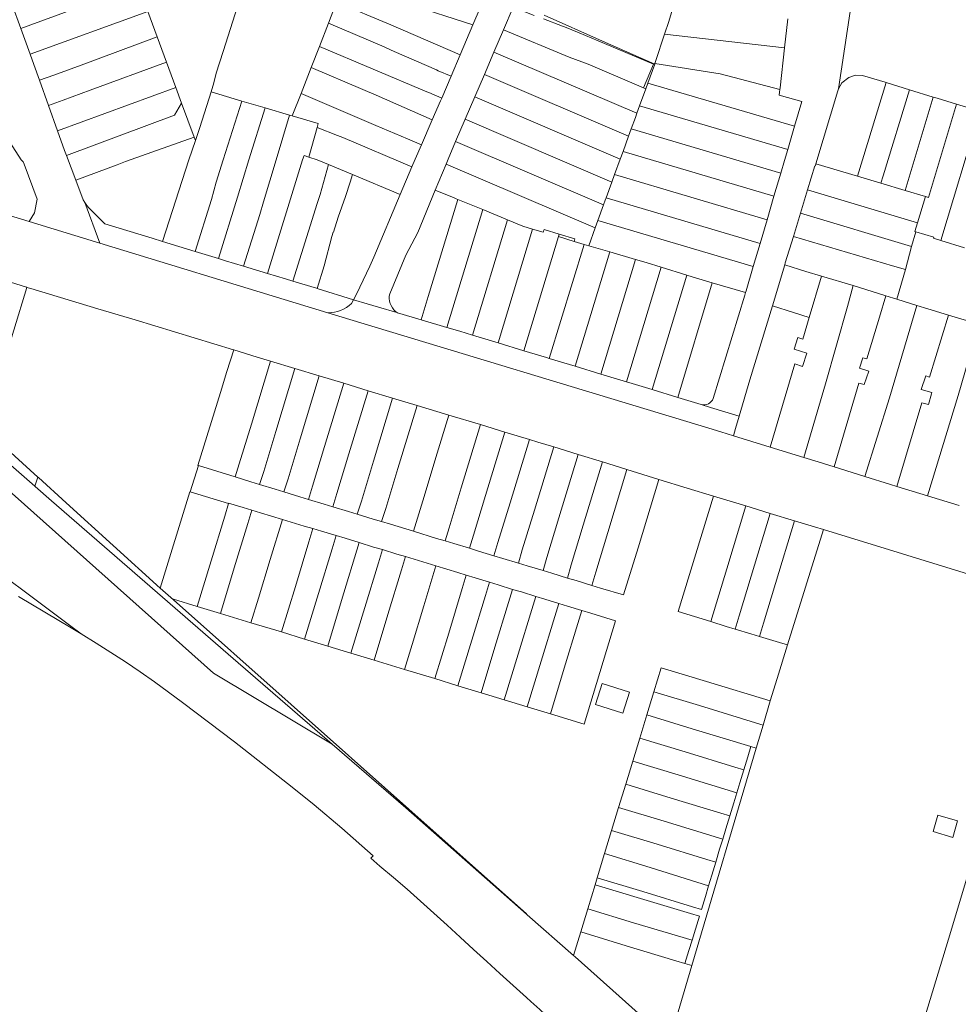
# Model space of a CAD drawing. Header units: metres. Extents: x 151449 to 154753, y 463150 to 465307.
# Tile 5 of 52: x 152597 to 152807, y 463311 to 463531. Entities that reach past the tile are written whole.
import ezdxf

# ---------------------------------------------------------------- set-up
doc = ezdxf.new("R2010")
doc.units = ezdxf.units.M
doc.layers.add('B-PV-KG-GRENS_PERCEEL-G', color=211, linetype='Continuous', lineweight=9)

msp = doc.modelspace()

# ---------------------------------------------------------------- linework, layer by layer
at = {"layer": 'B-PV-KG-GRENS_PERCEEL-G', "flags": 128}
for points in [[(152649.514, 463545.993), (152642.583, 463524.215)], [(152784.643, 463546.551), (152780.066, 463515.839)], [(152698.35, 463530.137), (152702.802, 463540.585), (152702.934, 463541.601)], [(152597.396, 463529.325), (152623.556, 463538.996)], [(152698.35, 463530.137), (152669.573, 463539.488)], [(152595.387, 463534.867), (152597.396, 463529.325)], [(152666.091, 463530.553), (152667.924, 463535.257)], [(152695.502, 463523.454), (152680.02, 463530.131), (152667.924, 463535.257)], [(152599.479, 463523.579), (152625.703, 463533.178)], [(152625.703, 463533.178), (152627.805, 463527.483)], [(152712.025, 463532.232), (152707.361, 463534.121), (152705.179, 463529.028)], [(152738.98, 463521.396), (152727.341, 463526.546), (152714.247, 463532.353)], [(152741.16, 463528.077), (152742.094, 463530.944), (152743.196, 463534.394)], [(152664.066, 463525.356), (152666.091, 463530.553)], [(152677.987, 463525.458), (152666.091, 463530.553)], [(152695.502, 463523.454), (152698.35, 463530.137)], [(152718.411, 463529.843), (152714.146, 463531.54)], [(152768.708, 463531.526), (152767.987, 463525.063)], [(152597.396, 463529.325), (152599.479, 463523.579)], [(152705.179, 463529.028), (152703.057, 463524.074)], [(152705.179, 463529.028), (152719.867, 463522.931)], [(152718.411, 463529.843), (152718.856, 463529.701), (152722.12, 463528.357)], [(152722.12, 463528.357), (152726.347, 463526.616)], [(152739.029, 463521.538), (152739.167, 463521.963), (152741.16, 463528.077)], [(152767.987, 463525.063), (152741.16, 463528.077)], [(152610.809, 463521.191), (152627.805, 463527.483)], [(152627.805, 463527.483), (152629.882, 463521.854)], [(152726.347, 463526.616), (152738.731, 463521.357)], [(152599.479, 463523.579), (152600.301, 463521.311), (152601.561, 463517.767)], [(152640.509, 463517.213), (152641.003, 463519.389), (152642.583, 463524.215)], [(152662.216, 463520.607), (152664.066, 463525.356)], [(152688.083, 463515.221), (152664.066, 463525.356)], [(152677.987, 463525.458), (152680.797, 463524.232)], [(152680.797, 463524.232), (152690.2, 463520.078)], [(152693.477, 463518.701), (152695.502, 463523.454)], [(152703.057, 463524.074), (152700.923, 463519.091)], [(152703.057, 463524.074), (152734.992, 463510.394)], [(152767.987, 463525.063), (152766.988, 463516.105)], [(152612.892, 463515.564), (152629.882, 463521.854)], [(152629.882, 463521.854), (152631.981, 463516.167)], [(152719.867, 463522.931), (152724.108, 463521.346)], [(152724.108, 463521.346), (152736.491, 463516.082)], [(152738.731, 463521.357), (152736.491, 463516.082)], [(152738.98, 463521.396), (152737.447, 463517.169)], [(152739.008, 463521.474), (152738.98, 463521.396)], [(152739.008, 463521.474), (152739.029, 463521.538)], [(152739.029, 463521.538), (152753.609, 463519.247)], [(152604.748, 463518.947), (152610.809, 463521.191)], [(152659.958, 463514.81), (152662.216, 463520.607)], [(152673.747, 463515.681), (152662.216, 463520.607)], [(152690.2, 463520.078), (152690.564, 463519.925)], [(152690.564, 463519.925), (152693.477, 463518.701)], [(152700.923, 463519.091), (152698.777, 463514.081)], [(152700.923, 463519.091), (152733.137, 463505.293)], [(152753.609, 463519.247), (152766.94, 463515.684)], [(152604.748, 463518.947), (152601.561, 463517.767)], [(152601.561, 463517.767), (152603.572, 463512.113)], [(152640.509, 463517.213), (152639.868, 463515.176)], [(152691.382, 463513.786), (152693.477, 463518.701)], [(152737.447, 463517.169), (152736.978, 463515.875)], [(152770.211, 463507.508), (152737.447, 463517.169)], [(152790.494, 463517.321), (152785.398, 463518.882), (152783.814, 463518.903), (152782.305, 463518.418), (152780.772, 463517.175), (152780.066, 463515.839)], [(152790.713, 463517.254), (152784.289, 463496.341)], [(152790.713, 463517.254), (152790.494, 463517.321)], [(152795.906, 463515.663), (152790.713, 463517.254)], [(152605.577, 463506.476), (152631.981, 463516.167)], [(152606.831, 463513.32), (152612.892, 463515.564)], [(152631.981, 463516.167), (152633.286, 463512.632)], [(152639.868, 463515.176), (152637.377, 463507.255)], [(152639.868, 463515.176), (152646.764, 463513.134)], [(152658.007, 463509.805), (152659.958, 463514.81)], [(152676.699, 463507.707), (152659.958, 463514.81)], [(152676.729, 463514.439), (152673.747, 463515.681)], [(152688.505, 463515.043), (152688.083, 463515.221)], [(152688.505, 463515.043), (152691.382, 463513.786)], [(152736.978, 463515.875), (152735.59, 463512.045)], [(152736.978, 463515.875), (152736.491, 463516.082)], [(152770.211, 463507.508), (152771.827, 463513.035), (152766.807, 463514.488), (152766.875, 463515.099)], [(152766.875, 463515.099), (152766.94, 463515.684)], [(152766.94, 463515.684), (152766.988, 463516.105)], [(152780.066, 463515.839), (152779.85, 463515.43), (152774.98, 463499.135)], [(152789.489, 463494.78), (152790.005, 463496.46), (152795.906, 463515.663)], [(152801.216, 463514.036), (152795.906, 463515.663)], [(152606.831, 463513.32), (152603.572, 463512.113)], [(152607.569, 463500.958), (152631.671, 463509.97), (152633.286, 463512.632)], [(152633.286, 463512.632), (152636.083, 463505.053)], [(152646.764, 463513.134), (152642.567, 463500), (152641.032, 463495.01)], [(152646.764, 463513.134), (152651.95, 463511.599)], [(152676.729, 463514.439), (152689.289, 463508.949)], [(152689.289, 463508.949), (152691.132, 463513.198), (152691.382, 463513.786)], [(152698.777, 463514.081), (152696.636, 463509.081)], [(152698.777, 463514.081), (152731.271, 463500.163)], [(152794.91, 463493.153), (152801.216, 463514.036)], [(152800.137, 463491.575), (152806.418, 463512.442)], [(152802.064, 463513.776), (152801.216, 463514.036)], [(152806.418, 463512.442), (152802.064, 463513.776)], [(152811.638, 463510.842), (152806.418, 463512.442)], [(152603.572, 463512.113), (152605.577, 463506.476)], [(152641.543, 463477.938), (152645.799, 463491.683), (152648.325, 463500), (152651.95, 463511.599)], [(152651.95, 463511.599), (152657.369, 463509.994)], [(152734.992, 463510.394), (152734.665, 463509.492), (152733.741, 463506.952)], [(152735.59, 463512.045), (152734.992, 463510.394)], [(152768.685, 463502.286), (152735.59, 463512.045)], [(152802.917, 463481.964), (152811.638, 463510.842)], [(152591.605, 463508.964), (152597.449, 463500)], [(152657.369, 463509.994), (152654.412, 463500), (152651.61, 463490.615)], [(152657.369, 463509.994), (152658.007, 463509.805)], [(152658.007, 463509.805), (152663.792, 463508.092), (152663.558, 463507.239)], [(152686.876, 463503.386), (152689.289, 463508.949)], [(152696.636, 463509.081), (152694.49, 463504.071)], [(152696.636, 463509.081), (152729.41, 463495.043)], [(152605.577, 463506.476), (152607.129, 463502.114), (152607.569, 463500.958)], [(152636.357, 463504.311), (152637.377, 463507.255)], [(152663.558, 463507.239), (152661.743, 463500.617)], [(152684.734, 463498.419), (152669.323, 463504.981), (152668.074, 463505.46), (152663.558, 463507.239)], [(152676.699, 463507.707), (152683.754, 463504.711)], [(152733.741, 463506.952), (152733.137, 463505.293)], [(152767.145, 463497.05), (152733.741, 463506.952)], [(152768.685, 463502.286), (152770.211, 463507.508)], [(152609.651, 463495.492), (152618.879, 463498.851), (152620.72, 463499.629), (152636.083, 463505.053)], [(152628.983, 463481.778), (152634.862, 463500), (152636.357, 463504.311)], [(152636.083, 463505.053), (152636.357, 463504.311)], [(152686.876, 463503.386), (152683.754, 463504.711)], [(152694.49, 463504.071), (152692.8, 463500.125), (152692.357, 463499.055)], [(152694.49, 463504.071), (152727.544, 463489.913)], [(152733.137, 463505.293), (152731.895, 463501.878)], [(152686.876, 463503.386), (152685.461, 463500.125), (152684.734, 463498.419)], [(152731.895, 463501.878), (152731.271, 463500.163)], [(152765.618, 463491.88), (152731.895, 463501.878)], [(152767.145, 463497.05), (152767.98, 463499.875), (152768.685, 463502.286)], [(152550.664, 463500.892), (152554.063, 463500), (152566.222, 463496.28), (152599.206, 463486.209)], [(152599.206, 463486.209), (152600.42, 463488.193), (152601.028, 463491.19), (152598.149, 463499.017), (152597.865, 463499.555), (152597.449, 463500)], [(152607.569, 463500.958), (152609.651, 463495.492)], [(152661.743, 463500.617), (152660.663, 463500.986), (152660.296, 463500), (152652.508, 463474.625)], [(152666.103, 463498.929), (152663.545, 463500), (152661.743, 463500.617)], [(152731.271, 463500.163), (152730.019, 463496.718)], [(152666.103, 463498.929), (152664.202, 463492.266)], [(152666.103, 463498.929), (152671.43, 463496.7)], [(152682.102, 463492.234), (152684.734, 463498.419)], [(152692.357, 463499.055), (152689.951, 463493.241)], [(152692.357, 463499.055), (152725.675, 463484.784)], [(152765.618, 463491.88), (152767.145, 463497.05)], [(152774.98, 463499.135), (152774.861, 463498.735), (152774.824, 463498.61), (152774.715, 463498.644), (152773.103, 463493.32)], [(152774.98, 463499.135), (152784.289, 463496.341)], [(152609.651, 463495.492), (152611.329, 463491.087), (152611.668, 463490.45)], [(152641.032, 463495.01), (152639.975, 463491.14)], [(152669.907, 463491.803), (152670.936, 463495)], [(152671.43, 463496.7), (152670.936, 463495)], [(152671.43, 463496.7), (152682.102, 463492.234)], [(152729.41, 463495.043), (152728.132, 463491.53)], [(152730.019, 463496.718), (152729.41, 463495.043)], [(152764.065, 463486.625), (152730.019, 463496.718)], [(152784.289, 463496.341), (152789.489, 463494.78)], [(152689.951, 463493.241), (152686.047, 463483.805)], [(152694.141, 463491.52), (152689.951, 463493.241)], [(152773.103, 463493.32), (152771.521, 463488.095)], [(152773.103, 463493.32), (152797.679, 463485.942)], [(152789.489, 463494.78), (152794.91, 463493.153)], [(152799.446, 463491.792), (152794.91, 463493.153)], [(152611.668, 463490.45), (152615.04, 463481.374)], [(152626.696, 463482.473), (152616.122, 463485.708), (152612.569, 463489.266), (152612.092, 463489.825), (152611.668, 463490.45)], [(152639.975, 463491.14), (152636.323, 463479.534)], [(152651.61, 463490.615), (152650.731, 463487.825)], [(152663.534, 463490.241), (152664.202, 463492.266)], [(152669.907, 463491.803), (152668.257, 463487.173)], [(152675.311, 463476.253), (152676.207, 463478.244), (152682.102, 463492.234)], [(152690.616, 463476.798), (152695.01, 463491.163)], [(152694.65, 463491.311), (152694.141, 463491.52)], [(152695.01, 463491.163), (152694.65, 463491.311)], [(152695.01, 463491.163), (152700.551, 463488.874)], [(152728.132, 463491.53), (152727.928, 463490.968), (152727.544, 463489.913)], [(152762.504, 463481.341), (152728.132, 463491.53)], [(152764.065, 463486.625), (152765.618, 463491.88)], [(152797.679, 463485.942), (152799.446, 463491.792)], [(152800.137, 463491.575), (152799.446, 463491.792)], [(152663.534, 463490.241), (152658.111, 463472.929)], [(152692.542, 463462.556), (152700.551, 463488.874)], [(152700.551, 463488.874), (152706.104, 463486.581)], [(152727.544, 463489.913), (152726.281, 463486.447)], [(152615.04, 463481.374), (152599.206, 463486.209)], [(152650.731, 463487.825), (152647.102, 463476.255)], [(152666.832, 463482.862), (152667.145, 463483.876), (152667.243, 463483.846), (152668.257, 463487.173)], [(152698.269, 463460.835), (152706.104, 463486.581)], [(152706.104, 463486.581), (152709.527, 463485.168)], [(152726.281, 463486.447), (152725.675, 463484.784)], [(152760.974, 463476.162), (152726.281, 463486.447)], [(152762.504, 463481.341), (152764.065, 463486.625)], [(152771.521, 463488.095), (152769.951, 463482.908)], [(152771.521, 463488.095), (152796.371, 463480.634)], [(152703.97, 463459.099), (152711.709, 463484.529)], [(152709.527, 463485.168), (152711.709, 463484.529)], [(152711.709, 463484.529), (152714.08, 463483.834)], [(152714.26, 463484.441), (152714.08, 463483.834)], [(152717.652, 463483.416), (152714.26, 463484.441)], [(152725.675, 463484.784), (152724.228, 463480.809)], [(152796.371, 463480.634), (152797.315, 463483.934)], [(152797.094, 463484.002), (152797.679, 463485.942)], [(152797.315, 463483.934), (152797.094, 463484.002)], [(152801.329, 463482.696), (152797.315, 463483.934)], [(152626.696, 463482.473), (152628.983, 463481.778)], [(152628.983, 463481.778), (152636.323, 463479.534)], [(152666.832, 463482.862), (152665.099, 463476.353)], [(152686.047, 463483.805), (152683.387, 463478.7)], [(152709.72, 463457.349), (152717.477, 463482.84)], [(152717.652, 463483.416), (152717.477, 463482.84)], [(152717.477, 463482.84), (152720.991, 463481.778)], [(152721.117, 463482.369), (152717.652, 463483.416)], [(152720.991, 463481.778), (152721.117, 463482.369)], [(152720.991, 463481.778), (152723.18, 463481.116)], [(152769.951, 463482.908), (152768.154, 463476.974)], [(152769.951, 463482.908), (152792.091, 463476.298)], [(152801.261, 463482.476), (152801.329, 463482.696)], [(152802.917, 463481.964), (152801.261, 463482.476)], [(152808.195, 463480.334), (152802.917, 463481.964)], [(152615.04, 463481.374), (152658.844, 463468.008), (152665.985, 463465.842)], [(152636.323, 463479.534), (152641.543, 463477.938)], [(152723.18, 463481.116), (152715.423, 463455.615)], [(152721.176, 463453.878), (152728.948, 463479.425)], [(152723.18, 463481.116), (152724.228, 463480.809)], [(152724.228, 463480.809), (152728.948, 463479.425)], [(152728.948, 463479.425), (152734.697, 463477.74)], [(152760.974, 463476.162), (152762.504, 463481.341)], [(152794.984, 463475.465), (152796.371, 463480.634)], [(152641.543, 463477.938), (152643.123, 463477.455), (152647.102, 463476.255)], [(152683.387, 463478.7), (152679.766, 463470.076)], [(152726.91, 463452.146), (152734.697, 463477.74)], [(152734.697, 463477.74), (152737.091, 463477.038), (152740.441, 463476.011)], [(152581.619, 463476.819), (152598.608, 463471.525)], [(152647.102, 463476.255), (152652.508, 463474.625)], [(152665.099, 463476.353), (152663.535, 463471.272)], [(152675.311, 463476.253), (152672.358, 463470.002), (152671.683, 463468.752)], [(152690.616, 463476.798), (152688.363, 463469.432)], [(152732.654, 463450.412), (152740.441, 463476.011)], [(152740.441, 463476.011), (152746.178, 463474.252)], [(152759.377, 463470.756), (152760.974, 463476.162)], [(152768.033, 463476.574), (152765.254, 463467.365)], [(152768.154, 463476.974), (152768.033, 463476.574)], [(152776.273, 463473.986), (152772.759, 463475.047), (152768.033, 463476.574)], [(152792.091, 463476.298), (152794.984, 463475.465)], [(152794.984, 463475.465), (152793.041, 463468.879)], [(152652.508, 463474.625), (152656.46, 463473.433), (152658.111, 463472.929)], [(152658.111, 463472.929), (152663.41, 463471.31)], [(152738.395, 463448.669), (152746.178, 463474.252)], [(152746.178, 463474.252), (152747.345, 463473.894), (152751.838, 463472.547)], [(152773.504, 463464.813), (152776.273, 463473.986)], [(152783.301, 463471.917), (152776.273, 463473.986)], [(152601.144, 463429.123), (152589.131, 463440.045), (152592.869, 463452.39), (152598.685, 463471.501)], [(152598.608, 463471.525), (152598.685, 463471.501)], [(152598.685, 463471.501), (152599.583, 463471.221), (152614.601, 463466.733)], [(152663.41, 463471.31), (152663.535, 463471.272)], [(152663.535, 463471.272), (152671.683, 463468.752)], [(152744.145, 463446.92), (152751.838, 463472.547)], [(152751.838, 463472.547), (152759.248, 463470.326)], [(152759.248, 463470.326), (152759.377, 463470.756)], [(152783.301, 463471.917), (152782.028, 463467.223)], [(152790.578, 463469.651), (152783.301, 463471.917)], [(152671.232, 463467.915), (152671.683, 463468.752)], [(152671.683, 463468.752), (152674.728, 463467.81)], [(152679.766, 463470.076), (152679.687, 463469.537), (152679.681, 463468.993), (152679.748, 463468.453), (152679.887, 463467.927), (152680.096, 463467.424), (152680.37, 463466.954), (152680.705, 463466.525), (152681.094, 463466.145), (152681.531, 463465.82)], [(152688.363, 463469.432), (152686.782, 463464.263)], [(152752.036, 463446.707), (152759.075, 463469.746)], [(152759.075, 463469.746), (152759.248, 463470.326)], [(152789.156, 463464.838), (152790.578, 463469.651)], [(152793.041, 463468.879), (152790.578, 463469.651)], [(152797.564, 463467.46), (152793.041, 463468.879)], [(152614.601, 463466.733), (152622.888, 463464.256), (152644.91, 463457.534)], [(152665.985, 463465.842), (152666.707, 463465.873), (152667.422, 463465.972), (152668.125, 463466.139), (152668.809, 463466.372), (152669.467, 463466.669), (152670.094, 463467.028), (152670.684, 463467.444), (152671.232, 463467.915)], [(152677.282, 463467.053), (152674.728, 463467.81)], [(152677.282, 463467.053), (152681.352, 463465.873)], [(152765.254, 463467.365), (152760.261, 463450.82), (152757.845, 463442.719)], [(152769.991, 463465.873), (152765.254, 463467.365)], [(152782.028, 463467.223), (152777.107, 463449.973), (152772.315, 463433.512)], [(152797.564, 463467.46), (152791.408, 463446.847), (152785.946, 463429.274)], [(152804.616, 463465.321), (152800.023, 463466.689), (152797.564, 463467.46)], [(152665.985, 463465.842), (152751.075, 463440.036)], [(152681.352, 463465.873), (152681.531, 463465.82)], [(152681.531, 463465.82), (152686.782, 463464.263)], [(152686.782, 463464.263), (152692.542, 463462.556)], [(152769.991, 463465.873), (152773.504, 463464.813)], [(152773.504, 463464.813), (152772.074, 463459.934)], [(152789.156, 463464.838), (152786.335, 463455.53)], [(152804.616, 463465.321), (152800.35, 463451.432)], [(152811.421, 463463.293), (152804.616, 463465.321)], [(152692.542, 463462.556), (152695.433, 463461.699), (152698.269, 463460.835)], [(152811.421, 463463.293), (152806.772, 463447.356), (152799.929, 463424.935)], [(152698.269, 463460.835), (152703.97, 463459.099)], [(152770.111, 463457.704), (152770.915, 463460.294), (152772.074, 463459.934)], [(152636.924, 463431.716), (152641.938, 463448.043), (152643.402, 463452.677), (152644.956, 463457.52)], [(152644.91, 463457.534), (152644.956, 463457.52)], [(152644.956, 463457.52), (152650.127, 463455.942), (152653.138, 463455.031)], [(152703.97, 463459.099), (152709.72, 463457.349)], [(152770.111, 463457.704), (152772.946, 463456.845)], [(152709.72, 463457.349), (152714.8, 463455.803), (152715.423, 463455.615)], [(152715.423, 463455.615), (152721.176, 463453.878)], [(152772.946, 463456.845), (152772.012, 463453.834)], [(152784.757, 463453.463), (152785.448, 463455.793), (152786.335, 463455.53)], [(152646.172, 463432.092), (152648.862, 463440.958), (152653.138, 463455.031)], [(152658.594, 463453.38), (152654.316, 463439.299), (152651.63, 463430.39), (152650.719, 463427.469)], [(152653.138, 463455.031), (152658.594, 463453.38)], [(152658.594, 463453.38), (152664.05, 463451.729)], [(152721.176, 463453.878), (152726.91, 463452.146)], [(152772.012, 463453.834), (152770.306, 463454.426), (152764.773, 463435.823)], [(152779.059, 463431.425), (152784.611, 463450.108), (152785.743, 463449.813), (152786.809, 463452.812), (152784.757, 463453.463)], [(152573.147, 463450.933), (152600.517, 463427.059)], [(152656.155, 463425.817), (152657.077, 463428.747), (152659.769, 463437.64), (152664.05, 463451.729)], [(152664.05, 463451.729), (152669.505, 463450.079)], [(152726.91, 463452.146), (152732.654, 463450.412)], [(152798.476, 463448.668), (152799.531, 463451.715), (152800.35, 463451.432)], [(152669.505, 463450.079), (152665.222, 463435.982), (152662.534, 463427.083), (152661.634, 463424.15)], [(152669.505, 463450.079), (152674.96, 463448.428)], [(152732.654, 463450.412), (152733.929, 463450.027), (152738.395, 463448.669)], [(152738.395, 463448.669), (152744.145, 463446.92)], [(152798.476, 463448.668), (152800.869, 463448.006)], [(152640.423, 463385.295), (152571.802, 463446.489)], [(152674.96, 463448.428), (152670.676, 463434.323), (152667.996, 463425.43), (152667.088, 463422.492)], [(152672.529, 463420.839), (152673.439, 463423.775), (152676.129, 463432.664), (152680.417, 463446.777)], [(152674.96, 463448.428), (152680.417, 463446.777)], [(152680.417, 463446.777), (152685.873, 463445.126)], [(152744.145, 463446.92), (152749.359, 463445.334)], [(152749.359, 463445.334), (152749.766, 463445.256), (152750.18, 463445.256), (152750.586, 463445.334), (152750.971, 463445.487), (152751.32, 463445.71), (152751.621, 463445.995), (152751.862, 463446.331), (152752.036, 463446.707)], [(152793.094, 463427.046), (152798.678, 463445.683), (152800.107, 463445.317), (152800.773, 463447.69)], [(152800.869, 463448.006), (152800.773, 463447.69)], [(152685.873, 463445.126), (152681.582, 463431.006), (152678.877, 463422.133), (152677.974, 463419.174)], [(152685.873, 463445.126), (152692.962, 463442.981)], [(152749.359, 463445.334), (152751.425, 463444.705)], [(152751.425, 463444.705), (152757.845, 463442.719)], [(152690.059, 463433.477), (152692.962, 463442.981)], [(152692.962, 463442.981), (152700.055, 463440.835)], [(152757.845, 463442.719), (152757.038, 463440.011), (152756.541, 463438.344)], [(152700.055, 463440.835), (152695.747, 463426.684), (152693.075, 463417.81), (152692.186, 463414.856)], [(152700.055, 463440.835), (152705.512, 463439.184)], [(152753.719, 463439.22), (152751.075, 463440.036)], [(152705.512, 463439.184), (152701.2, 463425.026), (152698.491, 463416.153), (152697.608, 463413.209)], [(152705.512, 463439.184), (152710.967, 463437.533)], [(152753.719, 463439.22), (152756.541, 463438.344)], [(152756.541, 463438.344), (152764.773, 463435.823)], [(152703.062, 463411.555), (152703.935, 463414.5), (152706.654, 463423.367), (152710.967, 463437.533)], [(152716.417, 463435.863), (152712.107, 463421.709), (152709.396, 463412.84), (152708.536, 463409.888)], [(152710.967, 463437.533), (152712.892, 463436.951), (152716.417, 463435.863)], [(152716.417, 463435.863), (152721.864, 463434.182)], [(152764.773, 463435.823), (152772.315, 463433.512)], [(152685.081, 463417.011), (152687.477, 463424.814), (152690.059, 463433.477)], [(152714.023, 463408.224), (152714.899, 463411.165), (152717.561, 463420.051), (152721.864, 463434.182)], [(152721.864, 463434.182), (152727.31, 463432.501)], [(152772.315, 463433.512), (152775.492, 463432.539), (152779.059, 463431.425)], [(152635.223, 463425.834), (152637.023, 463431.686)], [(152637.023, 463431.686), (152636.924, 463431.716)], [(152645.271, 463429.178), (152637.023, 463431.686)], [(152646.172, 463432.092), (152645.271, 463429.178)], [(152727.31, 463432.501), (152723.015, 463418.393), (152720.33, 463409.537), (152719.47, 463406.57)], [(152727.31, 463432.501), (152732.756, 463430.82)], [(152779.059, 463431.425), (152785.946, 463429.274)], [(152601.144, 463429.123), (152600.517, 463427.059)], [(152601.281, 463428.998), (152601.144, 463429.123)], [(152628.514, 463404.318), (152607.478, 463423.376), (152601.281, 463428.998)], [(152645.271, 463429.178), (152645.26, 463429.141)], [(152645.26, 463429.141), (152648.758, 463428.074), (152650.719, 463427.469)], [(152724.904, 463404.926), (152725.786, 463407.866), (152728.468, 463416.735), (152732.756, 463430.82)], [(152732.756, 463430.82), (152739.9, 463428.615)], [(152785.946, 463429.274), (152791.65, 463427.492), (152793.094, 463427.046)], [(152600.517, 463427.059), (152600.575, 463427.009)], [(152600.575, 463427.009), (152604.23, 463423.821), (152644.82, 463388.59), (152666.946, 463369.431)], [(152650.719, 463427.469), (152654.2, 463426.423), (152656.155, 463425.817)], [(152732.035, 463402.793), (152735.248, 463413.324), (152739.9, 463428.615)], [(152739.9, 463428.615), (152746.19, 463426.673), (152752.095, 463424.876)], [(152793.094, 463427.046), (152799.929, 463424.935)], [(152628.514, 463404.318), (152635.114, 463425.823)], [(152635.126, 463425.863), (152635.114, 463425.823)], [(152635.223, 463425.834), (152635.126, 463425.863)], [(152643.781, 463423.252), (152635.223, 463425.834)], [(152656.155, 463425.817), (152659.672, 463424.73), (152661.634, 463424.15)], [(152744.207, 463399.057), (152752.095, 463424.876)], [(152752.095, 463424.876), (152759.333, 463422.674)], [(152799.929, 463424.935), (152807.005, 463422.749)], [(152643.781, 463423.252), (152642.952, 463420.353)], [(152643.796, 463423.306), (152643.781, 463423.252)], [(152643.796, 463423.306), (152647.035, 463422.302)], [(152648.966, 463421.727), (152647.035, 463422.302)], [(152661.634, 463424.15), (152665.119, 463423.084), (152667.088, 463422.492)], [(152667.088, 463422.492), (152670.571, 463421.427), (152672.529, 463420.839)], [(152759.333, 463422.674), (152755.054, 463408.651)], [(152759.333, 463422.674), (152764.786, 463421.014)], [(152642.952, 463420.353), (152639.875, 463410.424), (152636.781, 463400.231)], [(152648.966, 463421.727), (152648.079, 463418.778), (152645.04, 463408.849), (152641.948, 463398.664)], [(152655.82, 463419.665), (152650.911, 463421.147), (152648.966, 463421.727)], [(152672.529, 463420.839), (152676.056, 463419.751), (152677.974, 463419.174)], [(152764.786, 463421.014), (152760.506, 463406.988)], [(152764.786, 463421.014), (152770.238, 463419.356)], [(152655.82, 463419.665), (152653.049, 463410.726), (152650.447, 463402.069), (152648.781, 463396.593)], [(152662.624, 463417.616), (152660.696, 463418.192), (152655.82, 463419.665)], [(152677.974, 463419.174), (152679.918, 463418.589), (152685.081, 463417.011)], [(152770.238, 463419.356), (152765.959, 463405.325)], [(152770.238, 463419.356), (152774.706, 463417.996), (152776.659, 463417.396)], [(152662.624, 463417.616), (152661.739, 463414.657), (152658.698, 463404.697), (152655.607, 463394.514)], [(152660.772, 463392.94), (152663.865, 463403.129), (152666.912, 463413.111), (152667.832, 463416.034)], [(152667.832, 463416.034), (152664.569, 463417.034), (152662.624, 463417.616)], [(152669.796, 463415.437), (152667.832, 463416.034)], [(152685.081, 463417.011), (152690.246, 463415.433)], [(152776.659, 463417.396), (152768.625, 463391.613)], [(152850.482, 463394.896), (152811.955, 463406.568), (152776.659, 463417.396)], [(152584.395, 463413.858), (152608.541, 463395.816)], [(152672.954, 463414.473), (152669.032, 463401.561), (152665.938, 463391.367)], [(152672.954, 463414.473), (152669.796, 463415.437)], [(152678.145, 463412.906), (152676.181, 463413.488), (152672.954, 463414.473)], [(152690.246, 463415.433), (152692.186, 463414.856)], [(152692.186, 463414.856), (152694.132, 463414.277), (152697.608, 463413.209)], [(152671.103, 463389.794), (152674.2, 463399.993), (152677.263, 463409.966), (152678.145, 463412.906)], [(152683.304, 463411.346), (152682.424, 463408.406), (152679.367, 463398.425), (152676.269, 463388.22)], [(152683.304, 463411.346), (152681.369, 463411.932), (152678.145, 463412.906)], [(152690.061, 463409.274), (152685.247, 463410.757), (152683.304, 463411.346)], [(152697.608, 463413.209), (152699.576, 463412.6), (152703.062, 463411.555)], [(152703.062, 463411.555), (152705.031, 463410.961), (152708.536, 463409.888)], [(152690.061, 463409.274), (152687.362, 463400.385), (152684.769, 463391.71), (152683.072, 463386.148)], [(152694.956, 463407.766), (152690.061, 463409.274)], [(152708.536, 463409.888), (152710.501, 463409.3)], [(152710.501, 463409.3), (152714.023, 463408.224)], [(152696.889, 463407.182), (152695.995, 463404.223), (152692.954, 463394.285), (152689.849, 463384.086)], [(152696.889, 463407.182), (152694.956, 463407.766)], [(152702.074, 463405.622), (152698.832, 463406.594), (152696.889, 463407.182)], [(152714.023, 463408.224), (152715.991, 463407.631), (152719.47, 463406.57)], [(152751.512, 463396.862), (152755.054, 463408.651)], [(152760.506, 463406.988), (152757.836, 463398.127), (152756.932, 463395.177)], [(152695.014, 463382.514), (152698.12, 463392.712), (152701.16, 463402.683), (152702.074, 463405.622)], [(152707.23, 463404.035), (152704.039, 463405.04), (152702.074, 463405.622)], [(152719.47, 463406.57), (152721.426, 463405.994), (152724.904, 463404.926)], [(152724.904, 463404.926), (152726.871, 463404.322)], [(152765.959, 463405.325), (152763.297, 463396.464), (152762.385, 463393.529)], [(152631.45, 463401.733), (152628.514, 463404.318)], [(152707.23, 463404.035), (152706.314, 463401.121), (152703.285, 463391.138), (152700.181, 463380.941)], [(152712.444, 463402.456), (152711.516, 463399.537), (152708.451, 463389.564), (152705.347, 463379.369)], [(152712.444, 463402.456), (152709.193, 463403.451), (152707.23, 463404.035)], [(152717.535, 463400.886), (152714.4, 463401.866), (152712.444, 463402.456)], [(152726.871, 463404.322), (152732.035, 463402.793)], [(152596.83, 463402.405), (152608.595, 463395.425)], [(152636.781, 463400.231), (152631.474, 463401.828), (152631.45, 463401.733)], [(152710.337, 463331.537), (152631.45, 463401.733)], [(152641.948, 463398.664), (152636.781, 463400.231)], [(152717.535, 463400.886), (152716.628, 463397.954), (152713.616, 463387.99), (152710.513, 463377.797)], [(152722.709, 463399.308), (152719.508, 463400.296), (152717.535, 463400.886)], [(152648.781, 463396.593), (152641.948, 463398.664)], [(152722.709, 463399.308), (152721.796, 463396.382), (152718.782, 463386.417), (152715.679, 463376.225)], [(152730.223, 463396.969), (152724.683, 463398.712), (152722.709, 463399.308)], [(152751.512, 463396.862), (152744.207, 463399.057)], [(152655.607, 463394.514), (152648.781, 463396.593)], [(152723.215, 463373.931), (152730.223, 463396.969)], [(152756.932, 463395.177), (152754.973, 463395.773), (152751.512, 463396.862)], [(152608.541, 463395.816), (152610.866, 463394.078)], [(152608.595, 463395.425), (152610.866, 463394.078)], [(152610.866, 463394.078), (152614.202, 463392.041), (152617.505, 463389.952), (152620.775, 463387.81), (152624.01, 463385.618), (152627.211, 463383.375), (152630.376, 463381.081), (152633.504, 463378.738)], [(152660.772, 463392.94), (152655.607, 463394.514)], [(152762.385, 463393.529), (152760.426, 463394.114), (152756.932, 463395.177)], [(152665.938, 463391.367), (152660.772, 463392.94)], [(152768.625, 463391.613), (152766.828, 463392.19), (152762.385, 463393.529)], [(152768.625, 463391.613), (152766.3, 463384.153), (152764.805, 463379.111)], [(152671.103, 463389.794), (152665.938, 463391.367)], [(152676.269, 463388.22), (152671.103, 463389.794)], [(152683.072, 463386.148), (152676.269, 463388.22)], [(152666.946, 463369.431), (152640.423, 463385.295)], [(152689.849, 463384.086), (152683.072, 463386.148)], [(152740.427, 463386.527), (152738.788, 463381.15)], [(152740.427, 463386.527), (152750.582, 463383.451), (152764.805, 463379.111)], [(152695.014, 463382.514), (152689.849, 463384.086)], [(152727.228, 463383.026), (152725.734, 463378.325)], [(152733.336, 463381.086), (152727.228, 463383.026)], [(152700.181, 463380.941), (152695.014, 463382.514)], [(152705.347, 463379.369), (152700.181, 463380.941)], [(152731.84, 463376.384), (152733.336, 463381.086)], [(152738.788, 463381.15), (152737.214, 463375.985)], [(152738.788, 463381.15), (152748.948, 463378.073), (152761.491, 463374.247), (152763.196, 463373.682)], [(152633.504, 463378.738), (152645.106, 463369.953)], [(152710.513, 463377.797), (152705.347, 463379.369)], [(152725.734, 463378.325), (152731.84, 463376.384)], [(152764.805, 463379.111), (152763.196, 463373.682)], [(152715.679, 463376.225), (152710.513, 463377.797)], [(152723.215, 463373.931), (152715.679, 463376.225)], [(152737.214, 463375.985), (152735.64, 463370.819)], [(152737.214, 463375.985), (152747.377, 463372.906), (152760.447, 463368.908)], [(152763.196, 463373.682), (152761.67, 463368.534)], [(152645.106, 463369.953), (152657.993, 463359.853)], [(152666.946, 463369.431), (152683.38, 463355.201), (152710.326, 463331.5)], [(152735.64, 463370.819), (152734.065, 463365.654)], [(152758.878, 463363.722), (152756.888, 463364.342), (152745.807, 463367.74), (152735.64, 463370.819)], [(152761.67, 463368.534), (152747.271, 463319.963)], [(152760.447, 463368.908), (152759.748, 463366.595), (152758.878, 463363.722)], [(152760.447, 463368.908), (152761.67, 463368.534)], [(152734.065, 463365.654), (152732.491, 463360.488)], [(152734.065, 463365.654), (152744.237, 463362.573), (152757.324, 463358.563)], [(152758.878, 463363.722), (152758.003, 463360.832), (152757.324, 463358.563)], [(152657.993, 463359.853), (152662.889, 463355.887)], [(152732.491, 463360.488), (152730.917, 463355.323)], [(152755.767, 463353.407), (152753.758, 463354.03), (152742.667, 463357.406), (152732.491, 463360.488)], [(152757.324, 463358.563), (152756.649, 463356.307), (152755.767, 463353.407)], [(152662.889, 463355.887), (152669.092, 463350.714)], [(152730.917, 463355.323), (152729.342, 463350.158)], [(152730.917, 463355.323), (152741.097, 463352.24), (152754.184, 463348.247)], [(152755.767, 463353.407), (152754.889, 463350.518), (152754.184, 463348.247)], [(152794.605, 463293.033), (152804.591, 463325.917), (152813.038, 463353.9), (152833.65, 463347.852)], [(152669.092, 463350.714), (152676.112, 463344.529)], [(152729.342, 463350.158), (152727.768, 463344.993)], [(152752.609, 463343.103), (152750.598, 463343.715), (152739.526, 463347.073), (152729.342, 463350.158)], [(152754.184, 463348.247), (152753.484, 463345.991), (152752.609, 463343.103)], [(152676.112, 463344.529), (152675.591, 463343.947)], [(152711.273, 463311.976), (152710.326, 463312.833), (152707.366, 463315.524), (152704.411, 463318.223), (152701.457, 463320.906), (152698.498, 463323.607), (152695.543, 463326.301), (152692.584, 463328.985), (152689.638, 463331.692), (152686.676, 463334.381), (152683.683, 463337.066), (152680.629, 463339.637), (152677.575, 463342.21), (152675.591, 463343.947)], [(152727.768, 463344.993), (152726.129, 463339.617)], [(152727.768, 463344.993), (152737.956, 463341.906), (152751.008, 463337.814)], [(152752.609, 463343.103), (152751.734, 463340.213), (152751.008, 463337.814)], [(152726.129, 463339.617), (152725.649, 463338.039)], [(152751.008, 463337.814), (152750.29, 463335.444), (152749.408, 463332.523), (152747.418, 463333.112), (152736.322, 463336.529), (152726.129, 463339.617)], [(152725.649, 463338.039), (152724.011, 463332.667)], [(152747.327, 463325.678), (152748.063, 463328.084), (152748.956, 463331.003), (152746.977, 463331.63), (152735.835, 463334.931), (152725.649, 463338.039)], [(152724.011, 463332.667), (152722.437, 463327.501)], [(152724.011, 463332.667), (152734.2, 463329.557), (152747.327, 463325.678)], [(152710.337, 463331.537), (152710.326, 463331.5)], [(152710.326, 463331.5), (152710.493, 463331.353)], [(152710.493, 463331.353), (152720.838, 463322.254)], [(152722.437, 463327.501), (152720.838, 463322.254)], [(152745.726, 463320.43), (152743.716, 463321.038), (152732.628, 463324.391), (152722.437, 463327.501)], [(152745.726, 463320.43), (152746.607, 463323.323), (152747.327, 463325.678)], [(152720.838, 463322.254), (152721.229, 463321.91)], [(152742.271, 463303.096), (152721.229, 463321.91)], [(152747.271, 463319.963), (152742.271, 463303.096)], [(152747.271, 463319.963), (152745.726, 463320.43)], [(152771.591, 463265.224), (152762.778, 463270.373), (152759.618, 463272.241), (152756.228, 463274.331), (152752.873, 463276.499), (152749.614, 463278.825), (152746.42, 463281.187), (152743.319, 463283.7), (152740.311, 463286.337), (152737.229, 463288.95), (152734.26, 463291.588), (152731.287, 463294.242), (152728.28, 463296.9), (152725.236, 463299.473), (152722.24, 463302.155), (152719.253, 463304.816), (152716.257, 463307.47), (152714.497, 463309.061), (152713.293, 463310.147), (152711.273, 463311.976)]]:
    msp.add_lwpolyline(points, dxfattribs=at)
msp.add_lwpolyline([(152801.159, 463349.952), (152805.544, 463348.628), (152806.591, 463352.283), (152802.237, 463353.55)], close=True, dxfattribs=at)

doc.saveas('drawing.dxf')
